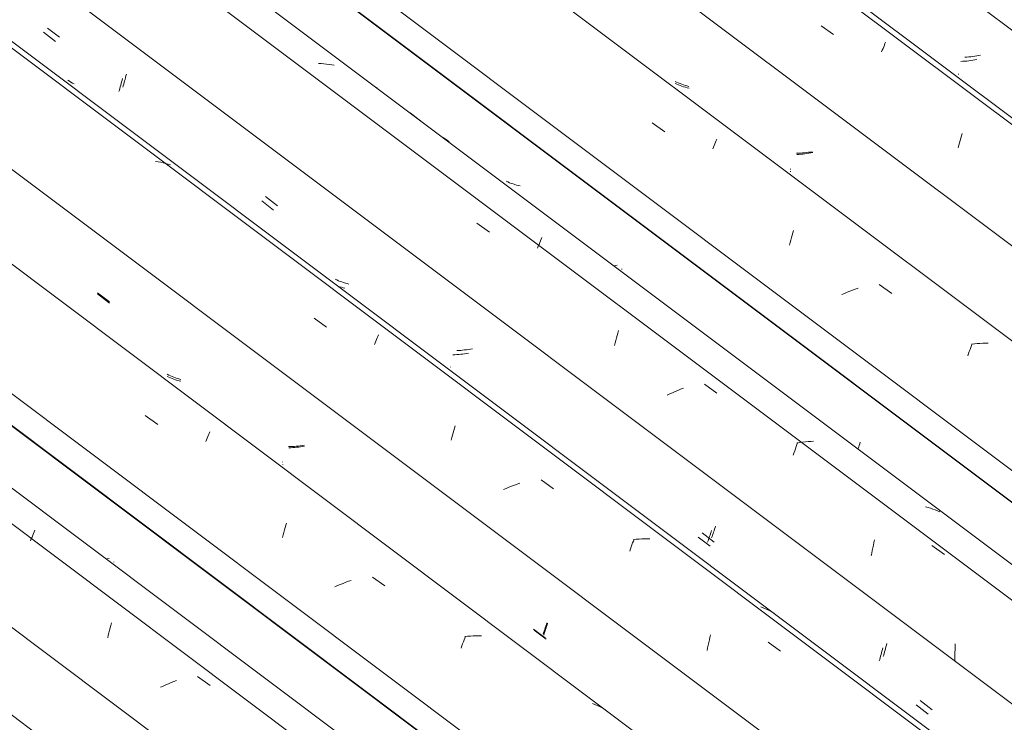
# Model space of a CAD drawing. Header units: metres. Extents: x 6.5 to 21.8, y 0.9 to 11.2.
# Tile 92 of 112: x 16.163 to 16.921, y 6.388 to 6.93. Entities that reach past the tile are written whole.
import ezdxf

# ---------------------------------------------------------------- set-up
doc = ezdxf.new("R2010")
doc.units = ezdxf.units.M
doc.layers.add('A-GLAZ-CWMG', color=7, linetype='Continuous', lineweight=5)

# ---------------------------------------------------------------- blocks, each defined once
blk = doc.blocks.new('FP_72-ISO_02')
at = {"layer": 'A-GLAZ-CWMG'}
blk.add_line((17.5743, 5.32967), (13.32806, 8.51671), dxfattribs=at)
blk = doc.blocks.new('FP_74-ISO_02')
at = {"layer": 'A-GLAZ-CWMG'}
blk.add_line((17.68687, 5.3928), (13.32806, 8.66433), dxfattribs=at)
blk = doc.blocks.new('FP_75-ISO_02')
at = {"layer": 'A-GLAZ-CWMG', "color": 9, "true_color": 0xc0c0c0}
for p, q in [((16.23002, 6.51423), (16.22946, 6.51415)), ((16.23154, 6.51448), (16.23002, 6.51423))]:
    blk.add_line(p, q, dxfattribs=at)
blk = doc.blocks.new('Rectangular Mullion - Telha Fibrocimento - Ondulada-1908998-ISO_02')
at = {"layer": 'A-GLAZ-CWMG'}
for p, q in [((17.74922, 5.42166), (13.32806, 8.73999)), ((17.74701, 5.42293), (13.32806, 8.73959))]:
    blk.add_line(p, q, dxfattribs=at)
for name in ['FP_72-ISO_02', 'FP_74-ISO_02', 'FP_75-ISO_02']:
    blk.add_blockref(name, (0, 0), dxfattribs=at)
blk = doc.blocks.new('FP_88-ISO_02')
at = {"layer": 'A-GLAZ-CWMG'}
blk.add_line((17.70532, 5.40644), (13.32806, 8.69181), dxfattribs=at)
at = {"layer": 'A-GLAZ-CWMG', "color": 9, "true_color": 0xc0c0c0}
for p, q in [((16.17214, 6.5311), (16.17267, 6.53249)), ((16.17267, 6.53249), (16.1732, 6.53383)), ((16.1732, 6.53383), (16.17372, 6.53513)), ((16.17372, 6.53513), (16.17423, 6.53638)), ((16.17105, 6.5282), (16.1716, 6.52967)), ((16.1716, 6.52967), (16.17214, 6.5311)), ((16.23241, 6.46121), (16.23293, 6.46307)), ((16.23293, 6.46307), (16.23345, 6.46489)), ((16.23044, 6.45347), (16.23091, 6.45545)), ((16.23091, 6.45545), (16.2314, 6.4574)), ((16.2314, 6.4574), (16.2319, 6.45932)), ((16.2319, 6.45932), (16.23241, 6.46121)), ((16.27721, 6.41812), (16.27515, 6.41723)), ((16.27928, 6.41897), (16.27721, 6.41812)), ((16.28138, 6.4198), (16.27928, 6.41897)), ((16.28348, 6.42059), (16.28138, 6.4198)), ((16.29974, 6.42368), (16.30939, 6.41685)), ((16.27311, 6.41632), (16.27108, 6.41539)), ((16.27515, 6.41723), (16.27311, 6.41632))]:
    blk.add_line(p, q, dxfattribs=at)
blk = doc.blocks.new('FP_89-ISO_02')
at = {"layer": 'A-GLAZ-CWMG', "color": 9, "true_color": 0xc0c0c0}
for p, q in [((16.23515, 6.5119), (16.23516, 6.51204)), ((16.23517, 6.51179), (16.23515, 6.5119)), ((16.2352, 6.51172), (16.23517, 6.51179))]:
    blk.add_line(p, q, dxfattribs=at)
blk = doc.blocks.new('FP_90-ISO_02')
at = {"layer": 'A-GLAZ-CWMG'}
blk.add_line((17.83587, 5.48084), (13.32806, 8.8642), dxfattribs=at)
at = {"layer": 'A-GLAZ-CWMG', "color": 9, "true_color": 0xc0c0c0}
for p, q in [((16.25938, 6.62478), (16.269, 6.61794)), ((16.30658, 6.606), (16.30711, 6.60732)), ((16.30711, 6.60732), (16.30763, 6.6086)), ((16.30763, 6.6086), (16.30813, 6.60982)), ((16.30813, 6.60982), (16.30863, 6.61099)), ((16.30863, 6.61099), (16.30911, 6.61212)), ((16.30604, 6.60464), (16.30658, 6.606)), ((16.36715, 6.53838), (16.36769, 6.54018)), ((16.36769, 6.54018), (16.36823, 6.54193)), ((16.36508, 6.53087), (16.36558, 6.5328)), ((16.36558, 6.5328), (16.36609, 6.53469)), ((16.36609, 6.53469), (16.36662, 6.53656)), ((16.36662, 6.53656), (16.36715, 6.53838)), ((16.40758, 6.49372), (16.40552, 6.49283)), ((16.40965, 6.49459), (16.40758, 6.49372)), ((16.41174, 6.49542), (16.40965, 6.49459)), ((16.41384, 6.49622), (16.41174, 6.49542)), ((16.41595, 6.49699), (16.41384, 6.49622)), ((16.41808, 6.49772), (16.41595, 6.49699)), ((16.43441, 6.5003), (16.44404, 6.49344)), ((16.50332, 6.44721), (16.50388, 6.4488)), ((16.50388, 6.4488), (16.50443, 6.45034)), ((16.50443, 6.45034), (16.50498, 6.45184)), ((16.50498, 6.45184), (16.50553, 6.45329)), ((16.50553, 6.45329), (16.50608, 6.4547)), ((16.50775, 6.45465), (16.50561, 6.45442)), ((16.50989, 6.45483), (16.50775, 6.45465)), ((16.51201, 6.45495), (16.50989, 6.45483)), ((16.51413, 6.45503), (16.51201, 6.45495)), ((16.51623, 6.45505), (16.51413, 6.45503)), ((16.51831, 6.45502), (16.51623, 6.45505)), ((16.50276, 6.44559), (16.50332, 6.44721)), ((16.60569, 6.40212), (16.60388, 6.40279)), ((16.60748, 6.40139), (16.60569, 6.40212)), ((16.60923, 6.4006), (16.60748, 6.40139)), ((16.61095, 6.39977), (16.60923, 6.4006)), ((16.61263, 6.39887), (16.61095, 6.39977)), ((16.61428, 6.39792), (16.61263, 6.39887))]:
    blk.add_line(p, q, dxfattribs=at)
blk = doc.blocks.new('FP_91-ISO_02')
at = {"layer": 'A-GLAZ-CWMG', "color": 9, "true_color": 0xc0c0c0}
for p, q in [((16.2227, 6.71853), (16.23194, 6.7114)), ((16.27755, 6.65428), (16.27629, 6.65487)), ((16.27883, 6.65372), (16.27755, 6.65428)), ((16.28014, 6.6532), (16.27883, 6.65372)), ((16.28146, 6.65271), (16.28014, 6.6532)), ((16.28279, 6.65226), (16.28146, 6.65271)), ((16.28415, 6.65184), (16.28279, 6.65226)), ((16.28552, 6.65146), (16.28415, 6.65184)), ((16.28691, 6.65111), (16.28552, 6.65146)), ((16.37147, 6.5999), (16.36996, 6.59983)), ((16.37299, 6.6), (16.37147, 6.5999)), ((16.37451, 6.60012), (16.37299, 6.6)), ((16.37604, 6.60028), (16.37451, 6.60012)), ((16.37757, 6.60046), (16.37604, 6.60028)), ((16.37909, 6.60068), (16.37757, 6.60046)), ((16.38062, 6.60092), (16.37909, 6.60068)), ((16.38214, 6.60118), (16.38062, 6.60092)), ((16.36525, 6.58719), (16.36527, 6.58734)), ((16.36526, 6.58708), (16.36525, 6.58719)), ((16.3653, 6.587), (16.36526, 6.58708)), ((16.56854, 6.46223), (16.56891, 6.46343)), ((16.56891, 6.46343), (16.56927, 6.46466)), ((16.55891, 6.45942), (16.56815, 6.45231)), ((16.56633, 6.45559), (16.5667, 6.45662)), ((16.5667, 6.45662), (16.56707, 6.45769)), ((16.56707, 6.45769), (16.56744, 6.45878)), ((16.56744, 6.45878), (16.56781, 6.4599)), ((16.56781, 6.4599), (16.56818, 6.46105)), ((16.56818, 6.46105), (16.56854, 6.46223))]:
    blk.add_line(p, q, dxfattribs=at)
blk = doc.blocks.new('FP_92-ISO_02')
at = {"layer": 'A-GLAZ-CWMG'}
blk.add_line((17.96533, 5.55544), (13.32806, 9.03596), dxfattribs=at)
at = {"layer": 'A-GLAZ-CWMG', "color": 9, "true_color": 0xc0c0c0}
for p, q in [((16.26928, 6.82018), (16.26728, 6.82047)), ((16.27125, 6.81983), (16.26928, 6.82018)), ((16.2732, 6.81943), (16.27125, 6.81983)), ((16.27513, 6.81897), (16.2732, 6.81943)), ((16.27702, 6.81845), (16.27513, 6.81897)), ((16.27889, 6.81788), (16.27702, 6.81845)), ((16.3894, 6.69968), (16.39902, 6.69283)), ((16.43711, 6.68209), (16.43763, 6.68335)), ((16.43763, 6.68335), (16.43814, 6.68456)), ((16.43814, 6.68456), (16.43863, 6.68572)), ((16.43863, 6.68572), (16.43911, 6.68683)), ((16.43605, 6.67943), (16.43658, 6.68079)), ((16.43658, 6.68079), (16.43711, 6.68209)), ((16.4971, 6.61324), (16.49764, 6.61503)), ((16.49764, 6.61503), (16.49819, 6.61678)), ((16.49502, 6.60575), (16.49552, 6.60768)), ((16.49552, 6.60768), (16.49604, 6.60957)), ((16.49604, 6.60957), (16.49656, 6.61142)), ((16.49656, 6.61142), (16.4971, 6.61324)), ((16.53956, 6.56944), (16.53748, 6.56858)), ((16.54164, 6.57027), (16.53956, 6.56944)), ((16.54375, 6.57107), (16.54164, 6.57027)), ((16.54586, 6.57183), (16.54375, 6.57107)), ((16.54799, 6.57256), (16.54586, 6.57183)), ((16.56433, 6.57508), (16.57395, 6.56822)), ((16.53748, 6.56858), (16.53543, 6.5677)), ((16.63375, 6.52355), (16.63431, 6.52509)), ((16.63431, 6.52509), (16.63486, 6.52658)), ((16.63486, 6.52658), (16.63541, 6.52803)), ((16.63541, 6.52803), (16.63595, 6.52943)), ((16.63763, 6.52937), (16.63549, 6.52915)), ((16.63977, 6.52953), (16.63763, 6.52937)), ((16.64189, 6.52965), (16.63977, 6.52953)), ((16.644, 6.52972), (16.64189, 6.52965)), ((16.6461, 6.52973), (16.644, 6.52972)), ((16.64818, 6.52969), (16.6461, 6.52973)), ((16.63264, 6.52035), (16.63319, 6.52197)), ((16.63319, 6.52197), (16.63375, 6.52355)), ((16.73547, 6.47663), (16.73366, 6.47732)), ((16.73725, 6.47589), (16.73547, 6.47663)), ((16.73899, 6.4751), (16.73725, 6.47589)), ((16.7407, 6.47424), (16.73899, 6.4751)), ((16.74238, 6.47334), (16.7407, 6.47424)), ((16.74402, 6.47237), (16.74238, 6.47334)), ((16.69443, 6.4538), (16.69492, 6.45575)), ((16.69263, 6.44571), (16.69305, 6.44777)), ((16.69305, 6.44777), (16.6935, 6.44981)), ((16.6935, 6.44981), (16.69396, 6.45182)), ((16.69396, 6.45182), (16.69443, 6.4538)), ((16.73925, 6.45003), (16.74887, 6.44314)), ((16.69222, 6.44362), (16.69263, 6.44571))]:
    blk.add_line(p, q, dxfattribs=at)
blk = doc.blocks.new('FP_93-ISO_02')
at = {"layer": 'A-GLAZ-CWMG', "color": 9, "true_color": 0xc0c0c0}
for p, q in [((16.18397, 6.92329), (16.19321, 6.91615)), ((16.24453, 6.88638), (16.24486, 6.88772)), ((16.20098, 6.88235), (16.19985, 6.88314)), ((16.20214, 6.88159), (16.20098, 6.88235)), ((16.20331, 6.88086), (16.20214, 6.88159)), ((16.20451, 6.88017), (16.20331, 6.88086)), ((16.24278, 6.88001), (16.24314, 6.88124)), ((16.24314, 6.88124), (16.2435, 6.88249)), ((16.2435, 6.88249), (16.24385, 6.88376)), ((16.24385, 6.88376), (16.2442, 6.88506)), ((16.2442, 6.88506), (16.24453, 6.88638)), ((16.24205, 6.87764), (16.24242, 6.87881)), ((16.24242, 6.87881), (16.24278, 6.88001)), ((16.35208, 6.79347), (16.36133, 6.78633)), ((16.40692, 6.72918), (16.40566, 6.72977)), ((16.40821, 6.72863), (16.40692, 6.72918)), ((16.40951, 6.72811), (16.40821, 6.72863)), ((16.41083, 6.72762), (16.40951, 6.72811)), ((16.41217, 6.72717), (16.41083, 6.72762)), ((16.41353, 6.72676), (16.41217, 6.72717)), ((16.4149, 6.72638), (16.41353, 6.72676)), ((16.41629, 6.72603), (16.4149, 6.72638)), ((16.50696, 6.67541), (16.50544, 6.67523)), ((16.50849, 6.67562), (16.50696, 6.67541)), ((16.51002, 6.67587), (16.50849, 6.67562)), ((16.51154, 6.67613), (16.51002, 6.67587)), ((16.50087, 6.67484), (16.49936, 6.67478)), ((16.50239, 6.67494), (16.50087, 6.67484)), ((16.50391, 6.67507), (16.50239, 6.67494)), ((16.50544, 6.67523), (16.50391, 6.67507)), ((16.49462, 6.66207), (16.49463, 6.66222)), ((16.49462, 6.66196), (16.49462, 6.66207)), ((16.49465, 6.66187), (16.49462, 6.66196)), ((16.69832, 6.53839), (16.69868, 6.53962)), ((16.68832, 6.53437), (16.69756, 6.52726)), ((16.69574, 6.53054), (16.69611, 6.53158)), ((16.69611, 6.53158), (16.69648, 6.53264)), ((16.69648, 6.53264), (16.69685, 6.53374)), ((16.69685, 6.53374), (16.69722, 6.53486)), ((16.69722, 6.53486), (16.69759, 6.53601)), ((16.69759, 6.53601), (16.69796, 6.53719)), ((16.69796, 6.53719), (16.69832, 6.53839)), ((16.83005, 6.44651), (16.83038, 6.44785)), ((16.83038, 6.44785), (16.8307, 6.4492)), ((16.82793, 6.43898), (16.82829, 6.44018)), ((16.82829, 6.44018), (16.82866, 6.44139)), ((16.82866, 6.44139), (16.82901, 6.44264)), ((16.82901, 6.44264), (16.82937, 6.44391)), ((16.82937, 6.44391), (16.82971, 6.4452)), ((16.82971, 6.4452), (16.83005, 6.44651)), ((16.85647, 6.40512), (16.86571, 6.39802))]:
    blk.add_line(p, q, dxfattribs=at)
blk = doc.blocks.new('FP_94-ISO_02')
at = {"layer": 'A-GLAZ-CWMG'}
blk.add_line((18.0779, 5.61856), (13.32806, 9.18358), dxfattribs=at)
blk = doc.blocks.new('FP_95-ISO_02')
at = {"layer": 'A-GLAZ-CWMG', "color": 9, "true_color": 0xc0c0c0}
for p, q in [((16.46357, 6.85801), (16.47282, 6.85088)), ((16.62151, 6.74041), (16.62012, 6.74019)), ((16.62303, 6.74067), (16.62151, 6.74041)), ((16.80871, 6.5994), (16.80908, 6.60055)), ((16.80908, 6.60055), (16.80945, 6.60172)), ((16.80945, 6.60172), (16.80981, 6.60293)), ((16.80981, 6.60293), (16.81017, 6.60415)), ((16.80851, 6.59879), (16.80871, 6.5994))]:
    blk.add_line(p, q, dxfattribs=at)
blk = doc.blocks.new('Rectangular Mullion - Telha Fibrocimento - Ondulada-V79-ISO_02')
at = {"layer": 'A-GLAZ-CWMG'}
for p, q in [((18.14025, 5.64742), (13.35635, 9.23801)), ((18.13804, 5.64869), (13.35635, 9.23762)), ((17.89657, 5.50837), (13.32806, 8.93728)), ((17.76652, 5.4331), (13.32806, 8.76441)), ((17.63203, 5.35404), (13.32806, 8.5844))]:
    blk.add_line(p, q, dxfattribs=at)
for name in ['FP_92-ISO_02', 'FP_94-ISO_02', 'FP_95-ISO_02', 'FP_90-ISO_02', 'FP_93-ISO_02', 'FP_88-ISO_02', 'FP_91-ISO_02', 'FP_89-ISO_02']:
    blk.add_blockref(name, (0, 0), dxfattribs=at)
blk = doc.blocks.new('FP_103-ISO_02')
at = {"layer": 'A-GLAZ-CWMG'}
blk.add_line((17.83796, 5.47925), (13.32806, 8.86418), dxfattribs=at)
blk = doc.blocks.new('FP_104-ISO_02')
at = {"layer": 'A-GLAZ-CWMG', "color": 9, "true_color": 0xc0c0c0}
for p, q in [((16.22256, 6.71938), (16.2318, 6.71224)), ((16.27746, 6.65588), (16.2762, 6.65649)), ((16.27873, 6.6553), (16.27746, 6.65588)), ((16.28002, 6.65475), (16.27873, 6.6553)), ((16.28133, 6.65424), (16.28002, 6.65475)), ((16.28266, 6.65376), (16.28133, 6.65424)), ((16.28401, 6.65332), (16.28266, 6.65376)), ((16.28537, 6.65291), (16.28401, 6.65332)), ((16.28675, 6.65253), (16.28537, 6.65291)), ((16.37117, 6.60085), (16.36966, 6.60083)), ((16.37269, 6.60091), (16.37117, 6.60085)), ((16.37421, 6.601), (16.37269, 6.60091)), ((16.37573, 6.60111), (16.37421, 6.601)), ((16.37726, 6.60125), (16.37573, 6.60111)), ((16.37879, 6.60143), (16.37726, 6.60125)), ((16.38032, 6.60163), (16.37879, 6.60143)), ((16.38185, 6.60185), (16.38032, 6.60163)), ((16.36514, 6.58889), (16.36514, 6.58904)), ((16.36516, 6.58879), (16.36514, 6.58889)), ((16.56796, 6.46239), (16.56839, 6.46371)), ((16.56839, 6.46371), (16.56881, 6.46506)), ((16.55841, 6.46026), (16.56765, 6.45315)), ((16.56582, 6.45636), (16.56624, 6.45749)), ((16.56624, 6.45749), (16.56667, 6.45866)), ((16.56667, 6.45866), (16.5671, 6.45987)), ((16.5671, 6.45987), (16.56753, 6.46111)), ((16.56753, 6.46111), (16.56796, 6.46239))]:
    blk.add_line(p, q, dxfattribs=at)
blk = doc.blocks.new('FP_105-ISO_02')
at = {"layer": 'A-GLAZ-CWMG'}
blk.add_line((17.96234, 5.55254), (13.32806, 9.03083), dxfattribs=at)
blk = doc.blocks.new('FP_106-ISO_02')
at = {"layer": 'A-GLAZ-CWMG', "color": 9, "true_color": 0xc0c0c0}
for p, q in [((16.18098, 6.92002), (16.19022, 6.91288)), ((16.2405, 6.87919), (16.24086, 6.88046)), ((16.24086, 6.88046), (16.2412, 6.88175)), ((16.2412, 6.88175), (16.24154, 6.88307)), ((16.24154, 6.88307), (16.24188, 6.8844)), ((16.23905, 6.87437), (16.23941, 6.87554)), ((16.23941, 6.87554), (16.23978, 6.87673)), ((16.23978, 6.87673), (16.24015, 6.87795)), ((16.24015, 6.87795), (16.2405, 6.87919)), ((16.34906, 6.79019), (16.3583, 6.78305)), ((16.40915, 6.72401), (16.40781, 6.72447)), ((16.4105, 6.72359), (16.40915, 6.72401)), ((16.41188, 6.72321), (16.4105, 6.72359)), ((16.41326, 6.72285), (16.41188, 6.72321)), ((16.49781, 6.67158), (16.4963, 6.67152)), ((16.49933, 6.67167), (16.49781, 6.67158)), ((16.50086, 6.67179), (16.49933, 6.67167)), ((16.50238, 6.67194), (16.50086, 6.67179)), ((16.50391, 6.67212), (16.50238, 6.67194)), ((16.50544, 6.67232), (16.50391, 6.67212)), ((16.50696, 6.67256), (16.50544, 6.67232)), ((16.50849, 6.67282), (16.50696, 6.67256)), ((16.69376, 6.53041), (16.69413, 6.53153)), ((16.69413, 6.53153), (16.6945, 6.53267)), ((16.6945, 6.53267), (16.69487, 6.53384)), ((16.69487, 6.53384), (16.69524, 6.53504)), ((16.69524, 6.53504), (16.6956, 6.53626)), ((16.68523, 6.53109), (16.69447, 6.52398)), ((16.69265, 6.52725), (16.69302, 6.52827)), ((16.69302, 6.52827), (16.69339, 6.52933)), ((16.69339, 6.52933), (16.69376, 6.53041)), ((16.82591, 6.43925), (16.82627, 6.44051)), ((16.82627, 6.44051), (16.82662, 6.44179)), ((16.82662, 6.44179), (16.82696, 6.4431)), ((16.82696, 6.4431), (16.82729, 6.44443)), ((16.82729, 6.44443), (16.82762, 6.44577)), ((16.82482, 6.43562), (16.82519, 6.4368)), ((16.82519, 6.4368), (16.82555, 6.43801)), ((16.82555, 6.43801), (16.82591, 6.43925)), ((16.85335, 6.40184), (16.86259, 6.39474))]:
    blk.add_line(p, q, dxfattribs=at)
blk = doc.blocks.new('FP_107-ISO_02')
at = {"layer": 'A-GLAZ-CWMG'}
blk.add_line((18.09635, 5.6322), (13.34683, 9.19697), dxfattribs=at)
at = {"layer": 'A-GLAZ-CWMG', "color": 9, "true_color": 0xc0c0c0}
for p, q in [((16.39493, 6.8959), (16.39287, 6.89599)), ((16.39698, 6.89575), (16.39493, 6.8959)), ((16.39901, 6.89554), (16.39698, 6.89575)), ((16.40101, 6.89529), (16.39901, 6.89554)), ((16.403, 6.89498), (16.40101, 6.89529)), ((16.40497, 6.89461), (16.403, 6.89498)), ((16.43793, 6.87738), (16.43791, 6.8775)), ((16.49048, 6.83787), (16.48886, 6.83886)), ((16.49206, 6.83682), (16.49048, 6.83787)), ((16.4936, 6.83573), (16.49206, 6.83682)), ((16.51495, 6.77291), (16.52459, 6.7661)), ((16.56327, 6.75795), (16.5638, 6.75931)), ((16.5638, 6.75931), (16.56433, 6.76062)), ((16.56433, 6.76062), (16.56484, 6.76188)), ((16.56164, 6.75361), (16.56219, 6.7551)), ((16.56219, 6.7551), (16.56273, 6.75655)), ((16.56273, 6.75655), (16.56327, 6.75795)), ((16.62191, 6.68258), (16.6224, 6.68452)), ((16.6224, 6.68452), (16.62291, 6.68642)), ((16.62291, 6.68642), (16.62343, 6.68829)), ((16.62343, 6.68829), (16.62395, 6.69013)), ((16.62096, 6.67863), (16.62143, 6.68062)), ((16.62143, 6.68062), (16.62191, 6.68258)), ((16.67393, 6.64573), (16.67183, 6.64493)), ((16.69016, 6.64892), (16.6998, 6.64209)), ((16.66359, 6.64141), (16.66157, 6.64047)), ((16.66562, 6.64233), (16.66359, 6.64141)), ((16.66767, 6.64323), (16.66562, 6.64233)), ((16.66974, 6.64409), (16.66767, 6.64323)), ((16.67183, 6.64493), (16.66974, 6.64409)), ((16.76027, 6.59916), (16.76082, 6.60077)), ((16.76082, 6.60077), (16.76137, 6.60233)), ((16.76137, 6.60233), (16.76192, 6.60385)), ((16.76361, 6.60387), (16.76146, 6.60353)), ((16.76576, 6.60418), (16.76361, 6.60387)), ((16.76791, 6.60443), (16.76576, 6.60418)), ((16.77005, 6.60464), (16.76791, 6.60443)), ((16.77218, 6.60479), (16.77005, 6.60464)), ((16.77429, 6.6049), (16.77218, 6.60479)), ((16.75862, 6.59412), (16.75916, 6.59584)), ((16.75916, 6.59584), (16.75971, 6.59752)), ((16.75971, 6.59752), (16.76027, 6.59916)), ((16.86245, 6.55382), (16.86055, 6.55432)), ((16.86432, 6.55326), (16.86245, 6.55382)), ((16.86617, 6.55264), (16.86432, 6.55326)), ((16.86799, 6.55197), (16.86617, 6.55264)), ((16.86977, 6.55125), (16.86799, 6.55197)), ((16.87153, 6.55048), (16.86977, 6.55125)), ((16.8199, 6.52291), (16.82032, 6.52497)), ((16.82032, 6.52497), (16.82076, 6.52701)), ((16.82076, 6.52701), (16.82122, 6.52902)), ((16.86541, 6.52447), (16.87505, 6.51761)), ((16.81874, 6.5166), (16.81911, 6.51872)), ((16.81911, 6.51872), (16.81949, 6.52083)), ((16.81949, 6.52083), (16.8199, 6.52291)), ((16.88331, 6.4467), (16.88343, 6.44894)), ((16.88313, 6.43997), (16.88316, 6.44222)), ((16.88316, 6.44222), (16.88322, 6.44446)), ((16.88322, 6.44446), (16.88331, 6.4467)), ((16.88314, 6.43772), (16.88313, 6.43997)), ((16.88318, 6.43548), (16.88314, 6.43772))]:
    blk.add_line(p, q, dxfattribs=at)
blk = doc.blocks.new('FP_108-ISO_02')
at = {"layer": 'A-GLAZ-CWMG', "color": 9, "true_color": 0xc0c0c0}
for p, q in [((16.53878, 6.80468), (16.53751, 6.80526)), ((16.54006, 6.80414), (16.53878, 6.80468)), ((16.54137, 6.80363), (16.54006, 6.80414)), ((16.5427, 6.80315), (16.54137, 6.80363)), ((16.54404, 6.80271), (16.5427, 6.80315)), ((16.5454, 6.80231), (16.54404, 6.80271)), ((16.54678, 6.80194), (16.5454, 6.80231)), ((16.54818, 6.8016), (16.54678, 6.80194)), ((16.62647, 6.73752), (16.62649, 6.73768)), ((16.62647, 6.73739), (16.62647, 6.73752)), ((16.62649, 6.7373), (16.62647, 6.73739))]:
    blk.add_line(p, q, dxfattribs=at)
blk = doc.blocks.new('FP_109-ISO_02')
at = {"layer": 'A-GLAZ-CWMG'}
blk.add_line((18.2269, 5.7066), (11.83819, 10.50168), dxfattribs=at)
at = {"layer": 'A-GLAZ-CWMG', "color": 9, "true_color": 0xc0c0c0}
for p, q in [((16.65, 6.85016), (16.65961, 6.84332)), ((16.69824, 6.8341), (16.69875, 6.83534)), ((16.69875, 6.83534), (16.69926, 6.83653)), ((16.69926, 6.83653), (16.69975, 6.83767)), ((16.69664, 6.83009), (16.69718, 6.83148)), ((16.69718, 6.83148), (16.69771, 6.83281)), ((16.69771, 6.83281), (16.69824, 6.8341)), ((16.7582, 6.76544), (16.75874, 6.76721)), ((16.7561, 6.75801), (16.75661, 6.75992)), ((16.75661, 6.75992), (16.75713, 6.7618)), ((16.75713, 6.7618), (16.75766, 6.76364)), ((16.75766, 6.76364), (16.7582, 6.76544)), ((16.7556, 6.75607), (16.7561, 6.75801)), ((16.80431, 6.72138), (16.80221, 6.72057)), ((16.80641, 6.72216), (16.80431, 6.72138)), ((16.80854, 6.72291), (16.80641, 6.72216)), ((16.82486, 6.72559), (16.83448, 6.71873)), ((16.79806, 6.71885), (16.79602, 6.71795)), ((16.80013, 6.71973), (16.79806, 6.71885)), ((16.80221, 6.72057), (16.80013, 6.71973)), ((16.89425, 6.67405), (16.89481, 6.67561)), ((16.89481, 6.67561), (16.89537, 6.67714)), ((16.89537, 6.67714), (16.89592, 6.67861)), ((16.89592, 6.67861), (16.89647, 6.68004)), ((16.89815, 6.68), (16.896, 6.67975)), ((16.90029, 6.6802), (16.89815, 6.68)), ((16.90242, 6.68035), (16.90029, 6.6802)), ((16.90454, 6.68045), (16.90242, 6.68035)), ((16.90665, 6.6805), (16.90454, 6.68045)), ((16.90874, 6.6805), (16.90665, 6.6805)), ((16.89314, 6.6708), (16.89369, 6.67244)), ((16.89369, 6.67244), (16.89425, 6.67405))]:
    blk.add_line(p, q, dxfattribs=at)
blk = doc.blocks.new('FP_110-ISO_02')
at = {"layer": 'A-GLAZ-CWMG', "color": 9, "true_color": 0xc0c0c0}
for p, q in [((16.66887, 6.88001), (16.6676, 6.88059)), ((16.67016, 6.87947), (16.66887, 6.88001)), ((16.67147, 6.87896), (16.67016, 6.87947)), ((16.6728, 6.87849), (16.67147, 6.87896)), ((16.67415, 6.87806), (16.6728, 6.87849)), ((16.67551, 6.87765), (16.67415, 6.87806)), ((16.67689, 6.87729), (16.67551, 6.87765)), ((16.67829, 6.87696), (16.67689, 6.87729)), ((16.77208, 6.82708), (16.77056, 6.82683)), ((16.77361, 6.82736), (16.77208, 6.82708)), ((16.76294, 6.82597), (16.76142, 6.82589)), ((16.76446, 6.82608), (16.76294, 6.82597)), ((16.76598, 6.82623), (16.76446, 6.82608)), ((16.76751, 6.8264), (16.76598, 6.82623)), ((16.76903, 6.8266), (16.76751, 6.8264)), ((16.77056, 6.82683), (16.76903, 6.8266)), ((16.75655, 6.81269), (16.75656, 6.81282)), ((16.75658, 6.8126), (16.75655, 6.81269)), ((16.75656, 6.81282), (16.75658, 6.81299))]:
    blk.add_line(p, q, dxfattribs=at)
blk = doc.blocks.new('FP_111-ISO_02')
at = {"layer": 'A-GLAZ-CWMG'}
blk.add_line((18.35636, 5.7812), (11.96765, 10.57628), dxfattribs=at)
at = {"layer": 'A-GLAZ-CWMG', "color": 9, "true_color": 0xc0c0c0}
for p, q in [((16.78005, 6.92508), (16.78966, 6.91823)), ((16.82878, 6.9101), (16.82928, 6.91127)), ((16.82928, 6.91127), (16.82977, 6.9124)), ((16.82667, 6.90491), (16.82721, 6.90628)), ((16.82721, 6.90628), (16.82774, 6.9076)), ((16.82774, 6.9076), (16.82827, 6.90887)), ((16.82827, 6.90887), (16.82878, 6.9101)), ((16.88606, 6.83292), (16.88658, 6.83482)), ((16.88658, 6.83482), (16.8871, 6.83669)), ((16.8871, 6.83669), (16.88763, 6.83852)), ((16.88763, 6.83852), (16.88818, 6.84032)), ((16.88818, 6.84032), (16.88872, 6.84208)), ((16.88556, 6.83098), (16.88606, 6.83292))]:
    blk.add_line(p, q, dxfattribs=at)
blk = doc.blocks.new('FP_112-ISO_02')
at = {"layer": 'A-GLAZ-CWMG', "color": 9, "true_color": 0xc0c0c0}
for p, q in [((16.89231, 6.9009), (16.8908, 6.90082)), ((16.89383, 6.90101), (16.89231, 6.9009)), ((16.89536, 6.90116), (16.89383, 6.90101)), ((16.89688, 6.90133), (16.89536, 6.90116)), ((16.89841, 6.90153), (16.89688, 6.90133)), ((16.89994, 6.90176), (16.89841, 6.90153)), ((16.90146, 6.90201), (16.89994, 6.90176)), ((16.90298, 6.90229), (16.90146, 6.90201)), ((16.8859, 6.88758), (16.88591, 6.88771)), ((16.88591, 6.88771), (16.88593, 6.88788)), ((16.88592, 6.88748), (16.8859, 6.88758)), ((16.88597, 6.88741), (16.88592, 6.88748))]:
    blk.add_line(p, q, dxfattribs=at)
blk = doc.blocks.new('Rectangular Mullion - Telha Fibrocimento - Ondulada-V99-ISO_02')
at = {"layer": 'A-GLAZ-CWMG'}
for p, q in [((18.2876, 5.73413), (11.97917, 10.46895)), ((18.15755, 5.65886), (11.84899, 10.39379)), ((18.02306, 5.5798), (13.32806, 9.10365))]:
    blk.add_line(p, q, dxfattribs=at)
for name in ['FP_111-ISO_02', 'FP_109-ISO_02', 'FP_112-ISO_02', 'FP_107-ISO_02', 'FP_110-ISO_02', 'FP_105-ISO_02', 'FP_108-ISO_02', 'FP_106-ISO_02', 'FP_103-ISO_02', 'FP_104-ISO_02']:
    blk.add_blockref(name, (0, 0), dxfattribs=at)
blk = doc.blocks.new('FP_122-ISO_02')
at = {"layer": 'A-GLAZ-CWMG'}
blk.add_line((18.22899, 5.70501), (11.92437, 10.43698), dxfattribs=at)
blk = doc.blocks.new('FP_123-ISO_02')
at = {"layer": 'A-GLAZ-CWMG', "color": 9, "true_color": 0xc0c0c0}
for p, q in [((16.66876, 6.8816), (16.6675, 6.8822)), ((16.67005, 6.88104), (16.66876, 6.8816)), ((16.67135, 6.88051), (16.67005, 6.88104)), ((16.67267, 6.88001), (16.67135, 6.88051)), ((16.674, 6.87955), (16.67267, 6.88001)), ((16.67536, 6.87912), (16.674, 6.87955)), ((16.67673, 6.87873), (16.67536, 6.87912)), ((16.67811, 6.87836), (16.67673, 6.87873)), ((16.76567, 6.82708), (16.76414, 6.82698)), ((16.76719, 6.82721), (16.76567, 6.82708)), ((16.76872, 6.82737), (16.76719, 6.82721)), ((16.77025, 6.82756), (16.76872, 6.82737)), ((16.77178, 6.82777), (16.77025, 6.82756)), ((16.77331, 6.82801), (16.77178, 6.82777)), ((16.76262, 6.82691), (16.76111, 6.82686)), ((16.76414, 6.82698), (16.76262, 6.82691)), ((16.75643, 6.81452), (16.75644, 6.81468)), ((16.75644, 6.8144), (16.75643, 6.81452)), ((16.75649, 6.81432), (16.75644, 6.8144))]:
    blk.add_line(p, q, dxfattribs=at)
blk = doc.blocks.new('FP_124-ISO_02')
at = {"layer": 'A-GLAZ-CWMG'}
blk.add_line((18.35337, 5.77831), (11.96466, 10.57339), dxfattribs=at)
blk = doc.blocks.new('FP_125-ISO_02')
at = {"layer": 'A-GLAZ-CWMG', "color": 9, "true_color": 0xc0c0c0}
for p, q in [((16.88926, 6.89764), (16.88774, 6.89756)), ((16.89078, 6.89774), (16.88926, 6.89764)), ((16.8923, 6.89788), (16.89078, 6.89774)), ((16.89383, 6.89804), (16.8923, 6.89788)), ((16.89535, 6.89823), (16.89383, 6.89804)), ((16.89688, 6.89845), (16.89535, 6.89823)), ((16.89841, 6.8987), (16.89688, 6.89845)), ((16.89993, 6.89898), (16.89841, 6.8987))]:
    blk.add_line(p, q, dxfattribs=at)
blk = doc.blocks.new('Rectangular Mullion - Telha Fibrocimento - Ondulada-V118-ISO_02')
at = {"layer": 'A-GLAZ-CWMG'}
blk.add_line((18.41409, 5.80556), (12.10446, 10.54128), dxfattribs=at)
for name in ['FP_124-ISO_02', 'FP_125-ISO_02', 'FP_122-ISO_02', 'FP_123-ISO_02']:
    blk.add_blockref(name, (0, 0), dxfattribs=at)

msp = doc.modelspace()

# ---------------------------------------------------------------- block references
at = {"layer": 'A-GLAZ-CWMG'}
for name in ['Rectangular Mullion - Telha Fibrocimento - Ondulada-V118-ISO_02', 'Rectangular Mullion - Telha Fibrocimento - Ondulada-V99-ISO_02', 'Rectangular Mullion - Telha Fibrocimento - Ondulada-V79-ISO_02', 'Rectangular Mullion - Telha Fibrocimento - Ondulada-1908998-ISO_02']:
    msp.add_blockref(name, (0, 0), dxfattribs=at)

doc.saveas('drawing.dxf')
